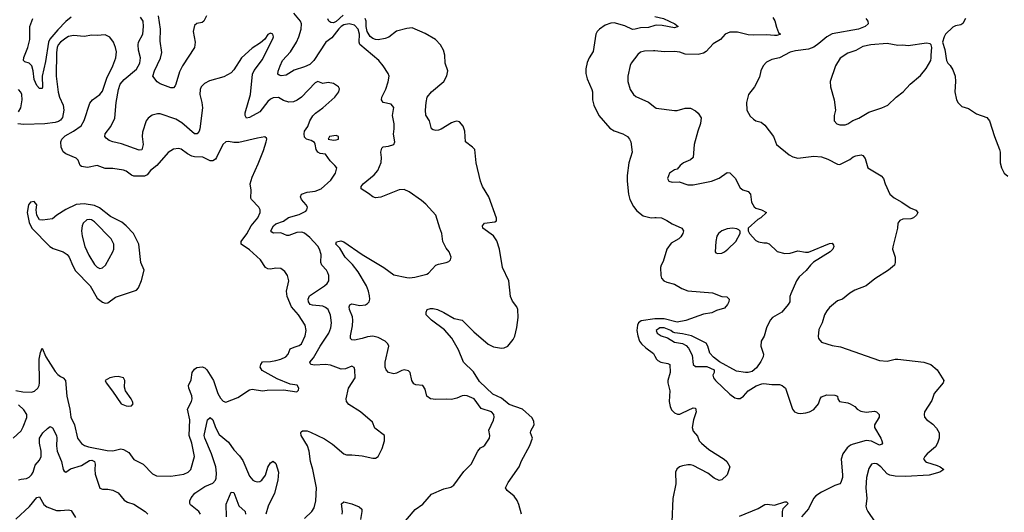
# Model space of a CAD drawing. Header units: inches. Extents: x 1473912 to 1647258, y 640388 to 773423.
# Tile 141 of 256: x 1545159 to 1552662, y 645764 to 649521. Entities that reach past the tile are written whole.
import ezdxf

# ---------------------------------------------------------------- set-up
doc = ezdxf.new("R2010")
doc.units = ezdxf.units.IN
doc.header["$MEASUREMENT"] = 0
doc.layers.add('B5644', color=7, linetype='Continuous')
doc.layers.add('B5654', color=7, linetype='Continuous')

msp = doc.modelspace()

# ---------------------------------------------------------------- linework, layer by layer
at = {"layer": 'B5644', "color": 5}
for points, elevation in [([(1548039.5, 645630), (1548173.9, 645786.1), (1548230, 645826.4), (1548297.5, 645902.5), (1548390, 645941.5), (1548443.7, 645956.3), (1548468.4, 645971.6), (1548544, 646076), (1548600.5, 646130), (1548650, 646230.4), (1548670, 646256.4), (1548690, 646264.4), (1548703.9, 646276.1), (1548739.6, 646330), (1548741.6, 646350), (1548733.3, 646390), (1548770, 646467.3), (1548775.4, 646490), (1548772.6, 646510), (1548754.5, 646530), (1548676.6, 646556.6), (1548621.6, 646630), (1548570, 646653.3), (1548550, 646655.8), (1548530, 646651.5), (1548490, 646633.6), (1548450, 646623.7), (1548410, 646627.3), (1548330, 646622.9), (1548289, 646630), (1548262.7, 646650), (1548250, 646702), (1548231.5, 646731.5), (1548176.6, 646736.6), (1548163.3, 646743.3), (1548147.6, 646770), (1548134.5, 646830), (1548121.6, 646841.6), (1548090, 646849.6), (1548070, 646846), (1548030, 646824.2), (1548010, 646818.7), (1547970, 646829.7), (1547951.2, 646850), (1547944.4, 646870), (1547944, 646910), (1547970.9, 647030), (1547964.7, 647050), (1547943.6, 647070), (1547890, 647098), (1547850, 647108.1), (1547810, 647103.4), (1547770, 647089.8), (1547710, 647077.2), (1547690, 647078.4), (1547680.5, 647090), (1547679.2, 647110), (1547694.1, 647185.9), (1547697, 647230), (1547694.1, 647254.1), (1547672.1, 647310), (1547669.8, 647330.2), (1547674.9, 647345.1), (1547690, 647352.6), (1547750, 647341.4), (1547793.9, 647346.1), (1547810, 647355.6), (1547822, 647370), (1547827.1, 647390), (1547825.7, 647414.3), (1547817.9, 647450), (1547801.6, 647490), (1547737.5, 647597.5), (1547694.6, 647654.6), (1547639.2, 647710), (1547597.7, 647777.7), (1547567.8, 647810), (1547572.3, 647827.7), (1547606.4, 647833.6), (1547630, 647826), (1547769.2, 647729.2), (1547934, 647630), (1548010, 647575.6), (1548110, 647555.6), (1548130, 647553.1), (1548170, 647557.4), (1548260.7, 647579.3), (1548273.3, 647586.7), (1548330, 647648), (1548350, 647657.1), (1548410, 647668), (1548430, 647676), (1548441.2, 647690), (1548446, 647710), (1548431.6, 647751.6), (1548410, 647779), (1548382.9, 647830), (1548377, 647890), (1548359.7, 647930), (1548329.7, 648029.7), (1548254.5, 648114.5), (1548221.4, 648141.4), (1548127.3, 648207.3), (1548090, 648226), (1548050, 648222.7), (1547910, 648167.6), (1547870, 648162.4), (1547850, 648169.7), (1547816.6, 648196.6), (1547762, 648230), (1547762.4, 648250), (1547777.4, 648270), (1547861.5, 648338.5), (1547888, 648372.1), (1547913, 648433), (1547916.3, 648470), (1547911.6, 648510), (1547918, 648542), (1547929.2, 648550.8), (1547970, 648557.4), (1548009.5, 648570), (1548018.5, 648590), (1548006.9, 648646.9), (1548013.1, 648690), (1548012.4, 648727.6), (1548000.2, 648790), (1548010.4, 648850.4), (1547990, 648877.6), (1547929.4, 648889.4), (1547917, 648910), (1547919.6, 648930), (1547948.3, 648991.7), (1547966.8, 649046.8), (1547974, 649090), (1547967.3, 649110), (1547930, 649169.5), (1547895.1, 649210), (1547751.4, 649331.4), (1547746.3, 649350), (1547747.8, 649410), (1547738.6, 649450), (1547710, 649479.4), (1547670, 649489.3), (1547630, 649481.1), (1547610, 649469.6), (1547590, 649450.6), (1547536.6, 649383.4), (1547491.3, 649348.7), (1547401.2, 649210), (1547370, 649180.7), (1547330, 649161), (1547250, 649137.4), (1547190, 649099.2), (1547152.6, 649092.6), (1547136.9, 649096.9), (1547126.9, 649106.9), (1547127.7, 649127.7), (1547143.7, 649170), (1547162.5, 649210), (1547223, 649277), (1547269.1, 649350), (1547286, 649390), (1547302.8, 649450), (1547306.8, 649490), (1547299.3, 649510), (1547248.9, 649570)], 740), ([(1545550, 649540.5), (1545510, 649506.2), (1545450, 649444.1), (1545388.2, 649371.7), (1545377.5, 649350), (1545356.5, 649203.5), (1545330.7, 649090), (1545333.5, 649006.5), (1545330, 648996), (1545310, 648995.6), (1545290, 649019.6), (1545270, 649066), (1545262.9, 649130), (1545251.8, 649170), (1545230, 649188.5), (1545198.7, 649198.7), (1545188.4, 649210), (1545191.6, 649231.6), (1545221.5, 649310), (1545235.8, 649370), (1545236.4, 649470), (1545258.5, 649530)], 760), ([(1547330, 645716), (1547384.5, 645770), (1547402.3, 645797.8), (1547416.8, 645850), (1547422, 645950), (1547391.8, 646090), (1547374, 646150), (1547366, 646230), (1547351.4, 646271.4), (1547303.9, 646350), (1547300.5, 646370), (1547303.6, 646376.4), (1547315.1, 646384.9), (1547350, 646384.3), (1547375.7, 646375.7), (1547482.9, 646322.9), (1547542.5, 646282.5), (1547630, 646210.8), (1547650, 646201), (1547690, 646202.8), (1547770, 646194.9), (1547850, 646175.5), (1547870, 646177.3), (1547889.5, 646190.5), (1547921.2, 646250), (1547939.5, 646310), (1547939.5, 646350), (1547865.3, 646405.3), (1547846.6, 646450), (1547755.1, 646530), (1547666.3, 646586.3), (1547649.8, 646609.8), (1547646.9, 646630), (1547663.5, 646710), (1547716.2, 646790), (1547714, 646850), (1547707, 646867), (1547690, 646878), (1547642.7, 646857.4), (1547610, 646855.5), (1547526.5, 646886.5), (1547490.5, 646890.5), (1547406.8, 646886.8), (1547379.3, 646890), (1547375.1, 646895.1), (1547371.3, 646910), (1547398.5, 646941.5), (1547449.5, 647030.5), (1547515.9, 647130), (1547529.8, 647170), (1547535.4, 647210), (1547528.6, 647268.6), (1547509.8, 647310), (1547490, 647327), (1547470, 647335.2), (1547390, 647342.9), (1547373.3, 647350), (1547359.8, 647370), (1547356.5, 647390), (1547366.3, 647413.7), (1547482.7, 647490), (1547502.7, 647510), (1547514.5, 647530), (1547514.5, 647570), (1547507.3, 647590), (1547496.9, 647610), (1547461, 647650), (1547453.1, 647670), (1547455.8, 647730), (1547444.1, 647770), (1547430, 647793.8), (1547370, 647860.7), (1547330, 647894.1), (1547310, 647899.6), (1547270, 647898), (1547210, 647876.1), (1547196, 647876), (1547150, 647895.8), (1547093.7, 647893.7), (1547079.3, 647899.3), (1547073.6, 647910), (1547093.5, 647950), (1547110, 647964.6), (1547170, 647985.3), (1547207.8, 648012.2), (1547290, 648035.5), (1547338.5, 648061.5), (1547346.3, 648070), (1547351.1, 648090), (1547342.3, 648110), (1547306.6, 648150), (1547299.6, 648170), (1547307, 648190), (1547350, 648206.3), (1547410, 648213.2), (1547457.6, 648230), (1547530, 648297.6), (1547566, 648350), (1547575.6, 648390), (1547561.4, 648410), (1547525.9, 648445.9), (1547490, 648496.5), (1547450, 648501.8), (1547430, 648510.8), (1547418, 648530), (1547411.6, 648571.6), (1547404.5, 648584.5), (1547381, 648601), (1547344.5, 648610), (1547330, 648624.5), (1547325.8, 648650), (1547330, 648670.4), (1547354.6, 648705.4), (1547370.8, 648750), (1547393, 648787.1), (1547412, 648808), (1547470, 648848.9), (1547560.4, 648930), (1547591.2, 648970), (1547594.9, 648994.9), (1547587.3, 649010), (1547550, 649035.1), (1547510, 649042.4), (1547470, 649034), (1547430, 649049.2), (1547410, 649039.5), (1547306.2, 648930), (1547273.7, 648906.3), (1547245.3, 648894.7), (1547210, 648891.2), (1547170, 648904.1), (1547130, 648927), (1547090, 648925.7), (1547070, 648916.2), (1547050, 648898.4), (1546990, 648818.2), (1546910, 648775.3), (1546886.6, 648770), (1546876.4, 648790), (1546878.4, 648810), (1546916.9, 648950), (1546933.3, 649106.7), (1546946, 649134), (1547010, 649218.8), (1547090, 649382), (1547092.7, 649390), (1547088, 649410), (1547070, 649419), (1547050, 649408), (1547027.5, 649372.5), (1546995.2, 649344.8), (1546930, 649303.7), (1546850.4, 649230), (1546790, 649137.6), (1546770, 649114.7), (1546713.9, 649086.1), (1546605.2, 649054.8), (1546566.7, 649033.3), (1546543.1, 649010), (1546533.8, 648990), (1546532.1, 648950), (1546547.6, 648890), (1546551, 648850), (1546532.6, 648690), (1546527.2, 648670), (1546510.2, 648649.8), (1546490, 648651), (1546395.3, 648735.3), (1546350, 648763.2), (1546230, 648802.6), (1546210, 648803.1), (1546167.7, 648792.3), (1546138, 648770), (1546123.5, 648750), (1546095.7, 648664.3), (1546093.1, 648630), (1546099.3, 648570), (1546090, 648529.7), (1546070, 648526), (1545934.5, 648574.5), (1545868.7, 648588.7), (1545840.1, 648600.1), (1545816.9, 648616.9), (1545808.3, 648630), (1545809.8, 648650), (1545853.3, 648706.7), (1545883.2, 648770), (1545893, 648890), (1545910.8, 648990), (1545925.2, 649030), (1545955.1, 649064.9), (1546050, 649144.1), (1546073.8, 649190), (1546079.8, 649230), (1546064.6, 649290), (1546060.7, 649330), (1546064.6, 649350), (1546096.3, 649410), (1546103, 649470), (1546098.9, 649510), (1546079.6, 649539.6)], 760), ([(1546582.8, 649550), (1546561, 649510), (1546550, 649499), (1546510, 649493.2), (1546490, 649477.2), (1546481.2, 649430), (1546495.5, 649350), (1546490.2, 649309.8), (1546399.1, 649170), (1546377.4, 649122.6), (1546350, 649029), (1546342.8, 649017.2), (1546330, 649002.7), (1546310, 649002), (1546230, 649033.2), (1546206.8, 649046.8), (1546173.2, 649090), (1546185.1, 649130), (1546232.4, 649227.6), (1546242.5, 649270), (1546230, 649358), (1546232.2, 649450), (1546217.5, 649550)], 740), ([(1547624.3, 649555.7), (1547570, 649507.7), (1547550, 649498), (1547530, 649500.5), (1547514.5, 649510), (1547507.3, 649527.3)], 720), ([(1548982.4, 645750), (1548962.3, 645822.3), (1548950, 645853.2), (1548927, 645887), (1548872.7, 645930), (1548861.6, 645950), (1548880.5, 645990), (1548966, 646110), (1548982.9, 646157.1), (1549047.2, 646272.8), (1549065.7, 646330), (1549051.4, 646370), (1549054, 646386), (1549079.3, 646430), (1549076.1, 646456.1), (1549063.2, 646483.2), (1548990.7, 646550), (1548890, 646586.7), (1548830, 646633.1), (1548765.5, 646665.5), (1548662.1, 646762.1), (1548616.3, 646836.3), (1548540.5, 646910), (1548503.5, 647003.5), (1548451.7, 647091.7), (1548396.6, 647156.6), (1548297, 647230), (1548257.2, 647270), (1548257.2, 647290), (1548264, 647310), (1548290, 647319.5), (1548310, 647319.5), (1548342.8, 647310), (1548390, 647287.9), (1548470, 647242.5), (1548530, 647229.1), (1548619.5, 647139.5), (1548730, 647045), (1548770, 647025.3), (1548830, 647016.9), (1548850, 647018), (1548878, 647030), (1548919.4, 647080.6), (1548931.6, 647108.4), (1548947.1, 647172.9), (1548957, 647250), (1548955.5, 647310), (1548947.6, 647330), (1548915, 647375), (1548899.8, 647410), (1548885.8, 647530), (1548837.1, 647630), (1548815.5, 647770), (1548794.9, 647834.9), (1548770, 647871.6), (1548689.3, 647930), (1548685.2, 647950), (1548702, 647970), (1548779.5, 647980.5), (1548792, 647988), (1548792.3, 648007.7), (1548735.3, 648170), (1548686.4, 648250), (1548670.8, 648290), (1548637.2, 648430), (1548627.8, 648530), (1548609.8, 648549.8), (1548557, 648590), (1548552, 648670), (1548537.6, 648710), (1548510, 648742.7), (1548490, 648746), (1548470, 648742.7), (1548450, 648735.1), (1548370, 648685.6), (1548350, 648677.4), (1548330, 648675.8), (1548310, 648680.5), (1548298.4, 648690), (1548282, 648750), (1548254, 648794), (1548251.3, 648831.3), (1548255.3, 648890), (1548264.8, 648930), (1548297.2, 648970), (1548391.3, 649048.7), (1548413.5, 649093.5), (1548420.5, 649130), (1548402.6, 649190), (1548398.2, 649250), (1548388.9, 649290), (1548365, 649330), (1548328.2, 649370), (1548250, 649416.6), (1548150, 649457.9), (1548110, 649453.9), (1548030, 649432.9), (1547971.7, 649388.3), (1547943.3, 649376.7), (1547890, 649368.3), (1547870, 649369.9), (1547850, 649378.1), (1547830, 649393.6), (1547807.7, 649430), (1547799.7, 649470), (1547798.6, 649510), (1547791.6, 649530)], 720), ([(1550000, 649476.7), (1549950, 649461.1), (1549890, 649459.9), (1549850, 649448.2), (1549830, 649447.7), (1549770, 649473.8), (1549690, 649498.4), (1549664.3, 649495.7), (1549621, 649479), (1549578.4, 649450), (1549559.3, 649430), (1549548.9, 649411.1), (1549530, 649278), (1549498.8, 649230), (1549484.7, 649195.3), (1549474.2, 649145.8), (1549472.4, 649110), (1549483.1, 649070), (1549519.3, 648990), (1549523.8, 648970), (1549524.2, 648910), (1549533.1, 648870), (1549573.4, 648790), (1549655.1, 648695.1), (1549690, 648672.4), (1549755.5, 648650), (1549790, 648630.3), (1549807, 648610), (1549816, 648590), (1549826.7, 648510), (1549801.3, 648430), (1549787.4, 648332.6), (1549787.2, 648290), (1549797.7, 648190), (1549809.2, 648149.2), (1549836.7, 648096.7), (1549862, 648062), (1549910, 648025.7), (1549970, 648008.9), (1550000, 648011.7)], 720), ([(1545130, 646691.7), (1545182, 646682), (1545250, 646681.2), (1545272.2, 646687.8), (1545297.3, 646710), (1545308.6, 646730), (1545310.6, 646750), (1545308.6, 646931.4), (1545317.4, 646982.6), (1545330, 647014.8), (1545358.9, 646950), (1545430, 646837.8), (1545450, 646814.9), (1545470, 646799), (1545490.2, 646790.2), (1545507.4, 646770), (1545518.8, 646650), (1545541.9, 646550), (1545549.6, 646489.6), (1545577.1, 646430), (1545599.7, 646330), (1545629.5, 646289.5), (1545653.6, 646273.6), (1545682.5, 646262.5), (1545825.8, 646234.2), (1545870, 646232.4), (1545930, 646247.4), (1545950, 646243.1), (1545990, 646219.3), (1546030, 646165.5), (1546099.1, 646130), (1546170, 646058), (1546200.9, 646040.9), (1546310, 646039.5), (1546410, 646053.8), (1546442.9, 646070), (1546462, 646090), (1546490.9, 646189.1), (1546471.1, 646290), (1546451.3, 646350), (1546454.8, 646470), (1546436.8, 646550), (1546468.3, 646610), (1546473.3, 646630), (1546471.1, 646651.1), (1546447.4, 646710), (1546445.1, 646730), (1546465.8, 646774.2), (1546473.1, 646830), (1546490, 646855.8), (1546510, 646868), (1546550, 646873), (1546570, 646864.7), (1546585.5, 646850), (1546636.1, 646770), (1546669.5, 646670), (1546690, 646634), (1546710, 646612.2), (1546730, 646604.9), (1546821.7, 646638.3), (1546910, 646697.6), (1546930, 646702), (1547008.7, 646691.3), (1547043.7, 646696.3), (1547170, 646698.4), (1547270, 646683), (1547283.7, 646696.3), (1547286.6, 646710), (1547272.5, 646732.5), (1547221.4, 646741.4), (1547121, 646781), (1547005.8, 646845.8), (1546992.7, 646870), (1546996, 646890), (1547010, 646910.6), (1547070, 646913.4), (1547110, 646920.5), (1547150, 646930.9), (1547187.3, 646950), (1547204.2, 646970), (1547220.5, 647010), (1547250, 647024.6), (1547290, 647035.6), (1547306.6, 647050), (1547335.1, 647110), (1547341.5, 647150), (1547333.7, 647190), (1547283.4, 647270), (1547231.2, 647331.2), (1547197.3, 647410), (1547193.2, 647450), (1547209.7, 647530), (1547200.5, 647570), (1547180.1, 647600.1), (1547150, 647622.4), (1547110, 647626.6), (1547070, 647618), (1547050, 647620.4), (1547031.4, 647631.4), (1546994.2, 647690), (1546910, 647765.3), (1546847.9, 647810), (1546845.8, 647830), (1546890, 647887.9), (1546922.4, 647950), (1546972.6, 648010), (1546992.1, 648050), (1546990.9, 648070), (1546980.4, 648090), (1546925.1, 648150), (1546921, 648161), (1546922, 648222), (1546915.1, 648270), (1546930, 648320.7), (1546977, 648422.9), (1547015.8, 648524.2), (1547037.2, 648590), (1547041.6, 648610), (1547038.6, 648618.6), (1547026.6, 648626.6), (1546970, 648618.5), (1546830, 648584.5), (1546790, 648583.5), (1546750, 648591), (1546730, 648589.5), (1546708.2, 648570), (1546659.5, 648470), (1546650, 648457), (1546630, 648444.2), (1546610, 648443.6), (1546553.8, 648473.8), (1546490, 648475.5), (1546470, 648480.8), (1546437.8, 648497.8), (1546390, 648533.1), (1546370, 648539.8), (1546330, 648532.9), (1546290, 648507.1), (1546203, 648410), (1546156.3, 648370), (1546130, 648338.7), (1546110, 648328.1), (1546030, 648326.9), (1546010, 648334.6), (1545970, 648365.2), (1545950, 648374.1), (1545870, 648385.5), (1545810, 648387.4), (1545750, 648409.8), (1545674.9, 648394.9), (1545630, 648400.5), (1545620.5, 648410), (1545604, 648450), (1545590, 648465.1), (1545510, 648499.3), (1545490, 648514), (1545475, 648550), (1545472.3, 648590), (1545479.8, 648610), (1545505.5, 648634.5), (1545570, 648670.2), (1545627.2, 648712.9), (1545650, 648753), (1545694.6, 648885.4), (1545714.5, 648910), (1545770, 648950.3), (1545790, 648977.1), (1545824, 649076), (1545869.8, 649170), (1545892.9, 649230), (1545896.6, 649276.6), (1545889.8, 649309.8), (1545874, 649350), (1545846.8, 649386.8), (1545810, 649406.9), (1545750, 649401.4), (1545710, 649403.1), (1545650, 649392.7), (1545570, 649400.2), (1545530, 649392), (1545510, 649380.2), (1545470, 649349.8), (1545452.2, 649330), (1545443.6, 649310), (1545439.1, 649270), (1545437.5, 649090), (1545451.1, 648968.9), (1545462, 648930), (1545490.9, 648870), (1545496.3, 648830), (1545484.4, 648775.6), (1545470, 648754.7), (1545455.5, 648744.5), (1545430, 648737.1), (1545350, 648727.2), (1545190, 648722.2), (1545145.8, 648725.8)], 780), ([(1550000, 649282.6), (1549990, 649283.5), (1549919.5, 649280.5), (1549890, 649274), (1549870, 649256), (1549818.7, 649190), (1549810, 649172.7), (1549793.7, 649090), (1549792.2, 649050), (1549810.4, 648990), (1549835.5, 648950), (1549855.4, 648935.4), (1549951.4, 648891.4), (1550000, 648853.7)], 740), ([(1545150, 648818.3), (1545167.4, 648850), (1545177.4, 648910), (1545174.1, 648950), (1545167.6, 648967.6), (1545150, 648989.7)], 780), ([(1550000, 647238.7), (1549896.2, 647223.8), (1549875.5, 647210), (1549866.2, 647190), (1549862.2, 647150), (1549869.1, 647110), (1549883.5, 647070), (1549897.7, 647050), (1549930, 647017), (1549990, 646975.2), (1550000, 646955.4)], 720), ([(1545110, 646330.3), (1545170, 646385.7), (1545185.5, 646414.5), (1545212.7, 646487.3), (1545212.3, 646510), (1545190, 646546.4), (1545150, 646583.2)], 780), ([(1546535.6, 645750), (1546522.9, 645770), (1546460.6, 645820.6), (1546455.1, 645830), (1546455.8, 645850), (1546465.8, 645874.2), (1546494.8, 645910), (1546570, 645959.3), (1546630, 645985.5), (1546650, 646008.5), (1546655.6, 646024.4), (1546658.4, 646061.6), (1546652.7, 646110), (1546620.1, 646210), (1546569.1, 646330), (1546565.7, 646350), (1546591.1, 646468.9), (1546610, 646486.7), (1546630, 646468.2), (1546650.1, 646410), (1546678.4, 646358.4), (1546750, 646297.6), (1546790, 646241.2), (1546833.9, 646193.9), (1546859.2, 646159.2), (1546910, 646039.5), (1546935.8, 646010), (1546950, 646000.8), (1546970, 645995.8), (1546990, 645999.7), (1547005.1, 646010), (1547032.9, 646047.1), (1547050, 646107.7), (1547070, 646141.6), (1547090, 646152.7), (1547110, 646134.9), (1547131.1, 646070), (1547126.3, 646010), (1547101.5, 645910), (1547052.3, 645810), (1547034.7, 645750)], 760), ([(1545150, 646010.4), (1545170, 646017.6), (1545210, 646020.9), (1545230, 646031.6), (1545249.7, 646050), (1545262, 646070), (1545277.7, 646122.3), (1545310, 646162.3), (1545321.7, 646190), (1545321.4, 646230), (1545309.9, 646290.1), (1545311, 646330), (1545334.3, 646370), (1545370, 646404.2), (1545390, 646417.1), (1545410, 646408.5), (1545438.6, 646350), (1545441.8, 646330), (1545439.4, 646270), (1545445, 646230), (1545477.6, 646150), (1545490, 646091), (1545498.5, 646078.5), (1545510, 646070.7), (1545545.6, 646094.4), (1545630, 646121.7), (1545690, 646159.2), (1545710, 646162.5), (1545730, 646151.8), (1545734.7, 646130), (1545731.3, 646090), (1545734.2, 646054.2), (1545770, 645948.4), (1545790, 645939.5), (1545830, 645939.1), (1545870, 645931.3), (1545910, 645912.8), (1545956.4, 645856.4), (1545981.4, 645841.4), (1546030, 645824.9), (1546115.5, 645770), (1546136.4, 645750)], 760), ([(1546736.2, 645730), (1546733.6, 645826.4), (1546770, 645916.3), (1546790, 645914.8), (1546830, 645812.7), (1546877.4, 645770), (1546879.7, 645750)], 740), ([(1545128.6, 645711.4), (1545232.8, 645807.2), (1545290, 645875.5), (1545310, 645880.7), (1545343.5, 645823.5), (1545365.7, 645805.7), (1545438.5, 645778.5), (1545470, 645776.6), (1545530, 645783.1), (1545550, 645778), (1545584.7, 645724.7)], 740), ([(1547617.3, 645750), (1547619.1, 645770), (1547612.5, 645827.5), (1547630, 645844), (1547690, 645828.5), (1547745.5, 645805.5), (1547766.4, 645786.4), (1547767.3, 645770), (1547755.3, 645710)], 740)]:
    msp.add_lwpolyline(points, dxfattribs=dict(at, elevation=elevation))
for points, elevation in [([(1547570, 648638), (1547520.7, 648630), (1547510.7, 648610), (1547550, 648603.2), (1547570, 648605.2), (1547589.3, 648610), (1547589.2, 648630)], 760), ([(1545270, 648133.2), (1545242, 648130), (1545227.3, 648110), (1545216, 648050), (1545230, 647974), (1545251.3, 647930), (1545388.2, 647790), (1545414.8, 647774.8), (1545490.1, 647750.1), (1545521.1, 647730), (1545535.8, 647710), (1545563.2, 647643.2), (1545584.5, 647604.5), (1545694.9, 647490), (1545750, 647396.9), (1545790, 647367.3), (1545810, 647359.7), (1545830, 647361.6), (1545890, 647403.6), (1546050, 647458.4), (1546064.2, 647475.8), (1546087.7, 647532.3), (1546107.6, 647610), (1546083, 647670), (1546066, 647810), (1546026.2, 647890), (1545969.9, 647949.9), (1545936.6, 647976.7), (1545850, 648019), (1545766.5, 648086.5), (1545730, 648103), (1545650, 648116.9), (1545590, 648111.4), (1545510, 648073.8), (1545443, 648030), (1545410, 648002.7), (1545332.9, 647992.9), (1545310, 647995.3), (1545289.3, 648029.3), (1545284, 648070), (1545288.7, 648110)], 820), ([(1545690, 647998), (1545670, 647995.4), (1545643, 647970), (1545634.6, 647950), (1545630.1, 647910.1), (1545634.8, 647870), (1545656.6, 647790), (1545686, 647726), (1545730, 647654.3), (1545750, 647632.8), (1545770, 647623.6), (1545790, 647627.4), (1545811.8, 647648.2), (1545868.7, 647750), (1545877.2, 647770), (1545876.5, 647810), (1545855.8, 647850), (1545730, 647979.6), (1545706.2, 647993.8)], 840), ([(1545910, 646799.6), (1545882.3, 646797.7), (1545844.7, 646790), (1545811, 646770), (1545817.3, 646750), (1545867.1, 646687.1), (1545933.4, 646590), (1545970, 646574.9), (1545990, 646572.2), (1546010, 646575.5), (1546022.9, 646590), (1546019.7, 646610), (1546009.6, 646630), (1545964.5, 646690), (1545958.9, 646718.9), (1545960.9, 646770), (1545949.5, 646789.5)], 820)]:
    msp.add_lwpolyline(points, close=True, dxfattribs=dict(at, elevation=elevation))
at = {"layer": 'B5654', "color": 5}
for points, elevation in [([(1550000, 649544.4), (1550065.5, 649530), (1550150.6, 649490), (1550177.3, 649470), (1550150, 649458), (1550056.1, 649476.1), (1550010, 649479.9), (1550000, 649476.7)], 720), ([(1550897.2, 649537.2), (1550913, 649513), (1550925.1, 649465.1), (1550942.4, 649422.4), (1550956, 649410), (1550930, 649401), (1550910, 649399.8), (1550850, 649405.7), (1550750, 649402), (1550710, 649406.3), (1550630, 649427.2), (1550570, 649425.8), (1550534.4, 649410), (1550498.4, 649370), (1550444.1, 649335.9), (1550390, 649278), (1550370, 649265.1), (1550330, 649255.1), (1550230, 649258.9), (1550190, 649272.8), (1550150, 649278), (1550070, 649275.8), (1550000, 649282.6)], 740), ([(1551606.8, 649530), (1551622.8, 649510), (1551624, 649490), (1551600.7, 649470), (1551550, 649448.4), (1551350, 649413.9), (1551309.7, 649390.3), (1551250, 649339.2), (1551210, 649311.9), (1551170, 649297.2), (1551070, 649284.4), (1551030, 649273.7), (1550950, 649229.6), (1550890, 649216.9), (1550850, 649198), (1550825.5, 649170), (1550808, 649130), (1550796.8, 649083.2), (1550759.1, 649010), (1550714, 648950), (1550698, 648890), (1550700.5, 648830), (1550726.4, 648786.4), (1550750, 648762), (1550770, 648750.7), (1550810, 648738.8), (1550836.7, 648716.7), (1550904, 648630), (1550925.5, 648570), (1551023, 648490), (1551050, 648475.3), (1551090, 648465.8), (1551210, 648480.7), (1551270, 648475.2), (1551317.5, 648457.5), (1551390, 648419.1), (1551410, 648416.3), (1551484.2, 648455.8), (1551510, 648475.5), (1551530, 648483.8), (1551571.3, 648490), (1551584.1, 648484.1), (1551603, 648463), (1551622, 648390), (1551724.7, 648330), (1551741, 648310), (1551754, 648270), (1551790.4, 648190), (1551822.6, 648162.6), (1551880.5, 648130), (1551945.5, 648085.5), (1551988.3, 648068.3), (1552004, 648050), (1551994, 648030), (1551970.3, 648009.7), (1551950, 648002.9), (1551890, 647999.3), (1551866, 647990), (1551850.8, 647970), (1551848, 647930), (1551811.6, 647788.4), (1551811.3, 647770), (1551831.3, 647710), (1551831.3, 647670), (1551824.7, 647650), (1551781, 647610), (1551675.8, 647544.2), (1551610.8, 647490), (1551522.4, 647457.6), (1551485.8, 647434.2), (1551430.5, 647389.5), (1551390, 647378), (1551330, 647325.2), (1551310, 647301.2), (1551293, 647270), (1551274, 647210), (1551250, 647158), (1551243.5, 647103.5), (1551246, 647090), (1551270, 647062), (1551350, 647037.3), (1551412.9, 647027.1), (1551710, 646922.4), (1551770, 646917.6), (1551830, 646932.4), (1551850, 646932.4), (1552050, 646908.9), (1552102, 646890), (1552151.3, 646851.3), (1552201.3, 646770), (1552196, 646750), (1552127.7, 646670), (1552110, 646615.3), (1552054.8, 646530), (1552050.8, 646510), (1552054.8, 646490), (1552070, 646471), (1552117.2, 646437.2), (1552146.4, 646406.4), (1552165.3, 646370), (1552166, 646330), (1552154, 646290), (1552136.7, 646263.3), (1552073.4, 646210), (1552056.3, 646190), (1552047.7, 646170), (1552060.7, 646150), (1552070, 646144.9), (1552150, 646120.3), (1552173.4, 646110), (1552201, 646090), (1552170.8, 646070), (1552090, 646047.3), (1551910, 646036.2), (1551830, 646038.5), (1551790, 646046.8), (1551770, 646057.4), (1551722.4, 646110), (1551690, 646132.4), (1551670, 646135.8), (1551650, 646129.7), (1551630, 646098), (1551611.3, 646030), (1551606, 645950), (1551614.6, 645870), (1551608.2, 645810), (1551612.2, 645790), (1551623.1, 645770), (1551674.7, 645690)], 760), ([(1552366.8, 649530), (1552347.5, 649492.5), (1552330, 649481.2), (1552290, 649475.1), (1552270, 649465.2), (1552214.8, 649410), (1552202.8, 649390), (1552191.3, 649350), (1552210, 649294), (1552220.7, 649210), (1552230.8, 649190), (1552250, 649170.8), (1552270, 649138.8), (1552288.2, 649090), (1552290.4, 649050), (1552285.5, 648970), (1552299.1, 648910), (1552310, 648886), (1552339.8, 648859.8), (1552390, 648843), (1552450, 648803), (1552530, 648774.8), (1552550.4, 648750.4), (1552586.4, 648630), (1552626.4, 648530), (1552630.4, 648510), (1552630.6, 648430), (1552640.7, 648390), (1552661, 648350), (1552690, 648326.8)], 780), ([(1550000, 648853.7), (1550010, 648846), (1550150, 648828.4), (1550170, 648828.5), (1550230, 648846), (1550270, 648845.3), (1550310, 648826.4), (1550330, 648808), (1550352.3, 648772.3), (1550347.9, 648730), (1550326.5, 648670), (1550299.6, 648570), (1550290.2, 648469.8), (1550270, 648451.6), (1550218, 648430), (1550192, 648410), (1550170, 648382), (1550150, 648375.3), (1550112, 648350), (1550096, 648310), (1550104.7, 648290), (1550130, 648281), (1550185.4, 648285.4), (1550250, 648260.7), (1550290, 648261.6), (1550430, 648288.4), (1550490, 648311.8), (1550550, 648354.4), (1550570, 648352.7), (1550611.2, 648311.2), (1550650, 648239.1), (1550670, 648223), (1550710.3, 648210.3), (1550727.7, 648190), (1550736.9, 648130), (1550754.9, 648094.9), (1550770, 648083.8), (1550812, 648070), (1550851.3, 648050), (1550806, 648010), (1550783.4, 647996.6), (1550711, 647930), (1550711, 647910), (1550721, 647890), (1550770, 647836.3), (1550790, 647827.7), (1550830, 647818), (1550850, 647818), (1550870, 647810.5), (1550932.4, 647752.4), (1550990, 647738), (1551030, 647740.2), (1551090, 647757.8), (1551147.9, 647747.9), (1551170, 647748.9), (1551330, 647813.7), (1551350, 647815.5), (1551360.5, 647800.5), (1551363, 647790), (1551354.9, 647770), (1551335.5, 647750), (1551208.1, 647671.9), (1551184.9, 647650), (1551153, 647607), (1551099.1, 647560.9), (1551079, 647530), (1551034.6, 647430), (1551028.9, 647410), (1551028.5, 647370), (1551016.4, 647350), (1550966.4, 647290), (1550896.3, 647250), (1550878.4, 647230), (1550850.2, 647169.8), (1550831.5, 647108.4), (1550808.8, 647070), (1550807.4, 647030), (1550826.4, 646970), (1550823.8, 646950), (1550806.9, 646913.1), (1550774.9, 646865.1), (1550741.4, 646838.6), (1550710, 646829.2), (1550690, 646829.2), (1550621.5, 646841.5), (1550492.5, 646912.5), (1550446.6, 646946.6), (1550418, 646978), (1550403.6, 647030), (1550390, 647053.6), (1550278, 647110), (1550210, 647125.1), (1550151.9, 647131.9), (1550136.9, 647136.9), (1550121.3, 647150), (1550070, 647170.5), (1550036, 647170), (1550010.4, 647150), (1550016.4, 647130), (1550047.3, 647110), (1550094.9, 647094.9), (1550150, 647062), (1550210, 647052), (1550237.3, 647037.3), (1550255.9, 647015.9), (1550282.4, 646962.4), (1550291.3, 646890), (1550310, 646876), (1550395.3, 646875.3), (1550451.1, 646851.1), (1550452, 646830), (1550442, 646810), (1550446, 646790), (1550461, 646770), (1550570, 646664.7), (1550610, 646638), (1550630, 646631.3), (1550650, 646631.3), (1550675.3, 646650), (1550709.1, 646690.9), (1550772.5, 646727.5), (1550815.5, 646744.5), (1550830, 646747.3), (1550890, 646739.1), (1550950, 646738), (1550970.4, 646730.4), (1550994, 646710), (1551047.7, 646550), (1551064, 646530), (1551090, 646520.3), (1551110, 646516.9), (1551150, 646522.6), (1551177.2, 646530), (1551210, 646547), (1551245.1, 646590), (1551258, 646630), (1551270, 646644), (1551310, 646660.7), (1551370, 646657.3), (1551390, 646650.8), (1551394.8, 646630), (1551406, 646610), (1551470, 646598), (1551488, 646590), (1551524, 646570), (1551540.7, 646550), (1551570, 646535.3), (1551610, 646527.8), (1551673.9, 646533.9), (1551688.8, 646528.8), (1551707.7, 646510), (1551708.2, 646490), (1551672.2, 646430), (1551672, 646410), (1551721.6, 646330), (1551730.2, 646309.8), (1551733.4, 646290), (1551730, 646283.6), (1551710, 646275.6), (1551650, 646307), (1551609.3, 646310.7), (1551510, 646284.1), (1551490, 646274.6), (1551465.4, 646254.6), (1551432.1, 646210), (1551419.7, 646170), (1551430.2, 646050.2), (1551429.1, 646030), (1551417.4, 645990), (1551410, 645982), (1551370, 645967.2), (1551270, 645918), (1551224.9, 645890), (1551207.3, 645870), (1551170.7, 645789.3), (1551116, 645730)], 740), ([(1550000, 648011.7), (1550010, 648012.6), (1550050, 648008.8), (1550090, 647990.3), (1550130, 647964.9), (1550206, 647930), (1550217.3, 647910), (1550213, 647890), (1550196.3, 647863.7), (1550182, 647850), (1550124.6, 647815.4), (1550090.3, 647770), (1550062.9, 647677.1), (1550047.3, 647650), (1550042.8, 647630), (1550044, 647570), (1550050.7, 647550), (1550066.8, 647530), (1550090, 647518), (1550150, 647503.8), (1550205.5, 647470), (1550250, 647453.2), (1550437.4, 647437.4), (1550510, 647410.6), (1550546.8, 647406.8), (1550564.7, 647390), (1550562.8, 647370), (1550554, 647350), (1550530, 647320.5), (1550470, 647302.4), (1550434.6, 647285.4), (1550370, 647274.5), (1550234.2, 647225.8), (1550170, 647213.1), (1550070, 647239.8), (1550010, 647240.2), (1550000, 647238.7)], 720), ([(1550000, 646955.4), (1550011.9, 646931.9), (1550022.1, 646922.1), (1550044.9, 646910), (1550099.1, 646899.1), (1550112.2, 646892.2), (1550116.9, 646830), (1550097.3, 646770), (1550097.1, 646750), (1550113.5, 646690), (1550109.6, 646609.6), (1550115.9, 646570), (1550126.2, 646546.2), (1550150, 646521.6), (1550172.1, 646512.1), (1550190, 646513.5), (1550210, 646521.6), (1550290, 646560.2), (1550310, 646558), (1550314.5, 646530), (1550293.3, 646470), (1550283.2, 646410), (1550290, 646382.3), (1550323.6, 646343.6), (1550336.5, 646310), (1550354, 646290), (1550410, 646243.8), (1550527.7, 646170), (1550547.3, 646150), (1550570.6, 646110.6), (1550550, 646049.5), (1550510, 646012), (1550490, 646007.3), (1550450, 646024), (1550402, 646062), (1550290, 646120.6), (1550270, 646126.8), (1550250, 646127), (1550210, 646118.3), (1550186, 646110), (1550166.2, 646093.8), (1550156.9, 646070), (1550158.7, 645981.3), (1550136.8, 645870), (1550128.6, 645690)], 720), ([(1550644.6, 645735.4), (1550786.2, 645793.8), (1550837.5, 645822.5), (1550854.5, 645825.5), (1550910, 645819.3), (1550990, 645843.6), (1551002.8, 645842.8), (1551013.6, 645833.6), (1551014, 645830), (1550974.3, 645790), (1550969.6, 645770.4), (1550970.1, 645730)], 720)]:
    msp.add_lwpolyline(points, dxfattribs=dict(at, elevation=elevation))
for points, elevation in [([(1552070, 649342.7), (1551930, 649322.9), (1551890, 649327), (1551850, 649325.1), (1551770, 649339.7), (1551644.7, 649330), (1551584.1, 649315.9), (1551530, 649286.6), (1551470, 649266), (1551412.7, 649227.3), (1551376.4, 649170), (1551334.4, 649050), (1551337, 649010), (1551365.3, 648910), (1551375.5, 648830), (1551366, 648790), (1551366, 648750), (1551386.9, 648726.9), (1551410, 648718), (1551450, 648720.3), (1551470, 648727.4), (1551508.9, 648751.1), (1551554.5, 648770), (1551630, 648817), (1551729, 648850), (1551774.5, 648870), (1551838.4, 648930), (1551891.8, 648970), (1551945.1, 649030), (1552023.6, 649096.4), (1552067.6, 649150), (1552101.2, 649210), (1552106, 649230), (1552103.7, 649250), (1552109.2, 649310), (1552104, 649330), (1552097.5, 649337.5)], 780), ([(1550591.6, 647931.6), (1550550, 647926), (1550510, 647910.9), (1550484, 647890), (1550472.7, 647870), (1550462.7, 647830), (1550458.8, 647750), (1550463, 647743), (1550477.3, 647737.3), (1550510, 647741.6), (1550530, 647750.5), (1550554.5, 647770), (1550617, 647830), (1550649, 647890), (1550648.7, 647908.7), (1550638, 647918), (1550625.2, 647925.2)], 740)]:
    msp.add_lwpolyline(points, close=True, dxfattribs=dict(at, elevation=elevation))

doc.saveas('drawing.dxf')
